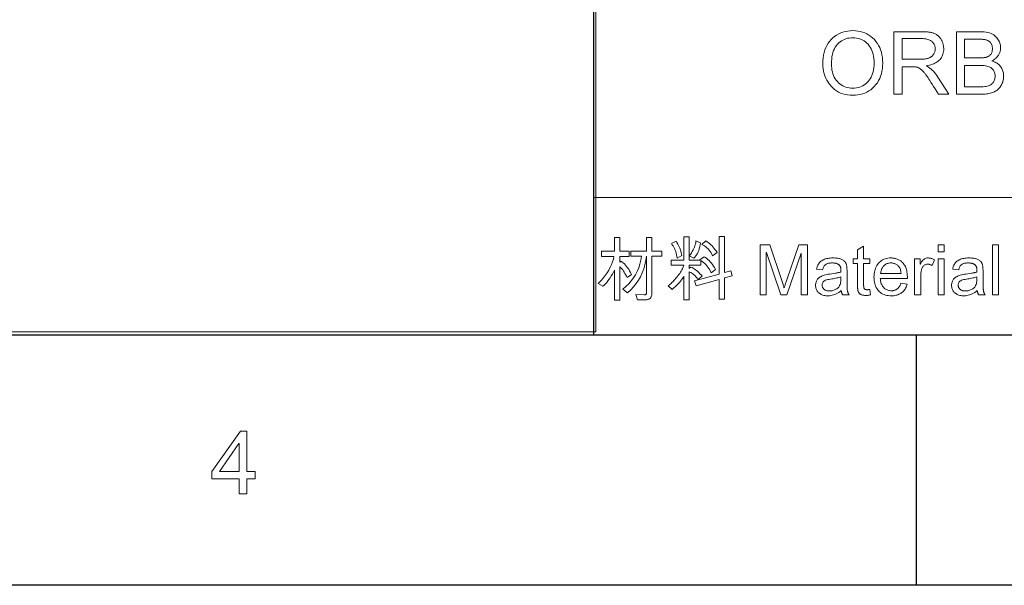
# Model space of a CAD drawing. Header units: millimetres. Extents: x 2984 to 3412, y -1556 to -1253.
# Tile 2 of 53: x 3151 to 3208, y -1556 to -1523. Entities that reach past the tile are written whole.
import ezdxf

# ---------------------------------------------------------------- set-up
doc = ezdxf.new("R2010")
doc.units = ezdxf.units.MM

msp = doc.modelspace()

# ---------------------------------------------------------------- linework, layer by layer
at = {"color": 7, "lineweight": 25}
for p, q in [((3184.235, -1541.408), (3184.235, -1493.888)), ((2998.518, -1541.408), (3397.355, -1541.408)), ((3411.755, -1555.808), (2984.118, -1555.808))]:
    msp.add_line(p, q, dxfattribs=at)
at = {"color": 7, "lineweight": 13}
for p, q in [((3184.349, -1497.371), (3184.349, -1541.235)), ((3184.235, -1509.728), (3184.235, -1541.408)), ((3184.235, -1533.488), (3397.355, -1533.488)), ((3125.455, -1541.235), (3184.349, -1541.235)), ((3184.235, -1541.408), (3397.355, -1541.408)), ((3184.235, -1541.408), (3397.355, -1541.408))]:
    msp.add_line(p, q, dxfattribs=at)
at = {"color": 3, "lineweight": 13, "ltscale": 0.0125}
for p, q in [((3184.235, -1526.504), (3184.235, -1525.784)), ((3184.235, -1534.453), (3184.235, -1533.733))]:
    msp.add_line(p, q, dxfattribs=at)
at = {"color": 7, "lineweight": 25, "ltscale": 0.25}
msp.add_line((3202.769, -1541.42), (3202.769, -1555.82), dxfattribs=at)
at = {"color": 7, "lineweight": 13}
for points in [[(3199.135, -1523.889), (3199.283, -1523.894), (3199.427, -1523.91), (3199.564, -1523.935), (3199.696, -1523.971), (3199.823, -1524.017), (3199.944, -1524.074), (3200.059, -1524.141), (3200.169, -1524.218), (3200.274, -1524.305), (3200.373, -1524.402), (3200.464, -1524.508), (3200.546, -1524.621), (3200.618, -1524.74), (3200.681, -1524.865), (3200.734, -1524.997), (3200.777, -1525.136), (3200.811, -1525.281), (3200.835, -1525.433), (3200.849, -1525.591), (3200.854, -1525.755), (3200.849, -1525.92), (3200.835, -1526.077), (3200.81, -1526.228), (3200.777, -1526.373), (3200.733, -1526.511), (3200.68, -1526.642), (3200.617, -1526.767), (3200.544, -1526.885), (3200.462, -1526.997), (3200.37, -1527.102), (3200.271, -1527.199), (3200.166, -1527.286), (3200.056, -1527.362), (3199.94, -1527.428), (3199.819, -1527.484), (3199.693, -1527.53), (3199.562, -1527.566), (3199.425, -1527.591), (3199.283, -1527.607), (3199.135, -1527.612), (3198.982, -1527.607), (3198.836, -1527.591), (3198.695, -1527.564), (3198.561, -1527.527), (3198.433, -1527.48), (3198.31, -1527.422), (3198.194, -1527.353), (3198.084, -1527.274), (3197.98, -1527.184), (3197.883, -1527.084), (3197.793, -1526.976), (3197.712, -1526.863), (3197.641, -1526.746), (3197.579, -1526.624), (3197.527, -1526.498), (3197.484, -1526.366), (3197.451, -1526.23), (3197.428, -1526.09), (3197.413, -1525.945), (3197.409, -1525.795), (3197.413, -1525.621), (3197.428, -1525.455), (3197.452, -1525.297), (3197.485, -1525.146), (3197.529, -1525.002), (3197.581, -1524.867), (3197.644, -1524.738), (3197.716, -1524.618), (3197.798, -1524.504), (3197.889, -1524.399), (3197.988, -1524.302), (3198.092, -1524.215), (3198.203, -1524.139), (3198.319, -1524.073), (3198.44, -1524.016), (3198.568, -1523.971), (3198.701, -1523.935), (3198.84, -1523.909), (3198.985, -1523.894)], [(3204.66, -1527.55), (3204.061, -1527.55), (3203.958, -1527.387), (3203.862, -1527.237), (3203.775, -1527.1), (3203.696, -1526.976), (3203.625, -1526.865), (3203.562, -1526.767), (3203.508, -1526.682), (3203.461, -1526.611), (3203.423, -1526.552), (3203.393, -1526.507), (3203.367, -1526.469), (3203.34, -1526.431), (3203.314, -1526.395), (3203.287, -1526.36), (3203.26, -1526.327), (3203.232, -1526.294), (3203.204, -1526.262), (3203.176, -1526.232), (3203.148, -1526.202), (3203.119, -1526.174), (3203.091, -1526.147), (3203.063, -1526.123), (3203.035, -1526.1), (3203.007, -1526.079), (3202.98, -1526.061), (3202.953, -1526.044), (3202.927, -1526.03), (3202.9, -1526.017), (3202.875, -1526.007), (3202.849, -1525.998), (3202.823, -1525.991), (3202.795, -1525.985), (3202.766, -1525.98), (3202.735, -1525.975), (3202.702, -1525.971), (3202.668, -1525.968), (3202.632, -1525.965), (3202.594, -1525.963), (3202.555, -1525.962), (3202.514, -1525.962), (3201.964, -1525.962), (3201.964, -1527.55), (3201.487, -1527.55), (3201.487, -1523.95), (3203.081, -1523.95), (3203.145, -1523.951), (3203.208, -1523.952), (3203.268, -1523.954), (3203.326, -1523.957), (3203.381, -1523.961), (3203.435, -1523.965), (3203.487, -1523.971), (3203.536, -1523.977), (3203.584, -1523.984), (3203.629, -1523.992), (3203.673, -1524.001), (3203.715, -1524.013), (3203.757, -1524.026), (3203.797, -1524.04), (3203.836, -1524.057), (3203.875, -1524.075), (3203.912, -1524.096), (3203.948, -1524.118), (3203.983, -1524.142), (3204.017, -1524.168), (3204.049, -1524.195), (3204.081, -1524.224), (3204.11, -1524.254), (3204.138, -1524.286), (3204.164, -1524.319), (3204.189, -1524.354), (3204.213, -1524.389), (3204.234, -1524.427), (3204.255, -1524.465), (3204.273, -1524.505), (3204.29, -1524.546), (3204.306, -1524.588), (3204.319, -1524.63), (3204.331, -1524.672), (3204.341, -1524.715), (3204.349, -1524.758), (3204.355, -1524.802), (3204.359, -1524.846), (3204.362, -1524.89), (3204.363, -1524.935), (3204.361, -1525.015), (3204.353, -1525.092), (3204.34, -1525.165), (3204.322, -1525.236), (3204.299, -1525.303), (3204.27, -1525.367), (3204.237, -1525.428), (3204.198, -1525.485), (3204.154, -1525.54), (3204.105, -1525.591), (3204.051, -1525.639), (3203.993, -1525.683), (3203.929, -1525.723), (3203.861, -1525.76), (3203.788, -1525.793), (3203.711, -1525.823), (3203.629, -1525.849), (3203.542, -1525.871), (3203.45, -1525.89), (3203.354, -1525.905), (3203.354, -1525.915), (3203.426, -1525.95), (3203.496, -1525.992), (3203.566, -1526.041), (3203.636, -1526.097), (3203.704, -1526.159), (3203.771, -1526.228), (3203.838, -1526.303), (3203.903, -1526.386), (3203.968, -1526.475), (3204.032, -1526.571)], [(3207.136, -1525.635), (3207.202, -1525.657), (3207.264, -1525.681), (3207.323, -1525.709), (3207.379, -1525.738), (3207.432, -1525.77), (3207.481, -1525.805), (3207.526, -1525.843), (3207.568, -1525.883), (3207.607, -1525.925), (3207.643, -1525.97), (3207.675, -1526.017), (3207.703, -1526.066), (3207.728, -1526.116), (3207.75, -1526.167), (3207.769, -1526.22), (3207.784, -1526.274), (3207.796, -1526.329), (3207.804, -1526.386), (3207.809, -1526.445), (3207.811, -1526.504), (3207.809, -1526.564), (3207.805, -1526.623), (3207.797, -1526.681), (3207.786, -1526.738), (3207.773, -1526.794), (3207.756, -1526.849), (3207.736, -1526.903), (3207.713, -1526.956), (3207.687, -1527.008), (3207.659, -1527.059), (3207.627, -1527.109), (3207.593, -1527.155), (3207.556, -1527.199), (3207.516, -1527.24), (3207.474, -1527.279), (3207.43, -1527.315), (3207.383, -1527.348), (3207.333, -1527.378), (3207.281, -1527.406), (3207.226, -1527.431), (3207.168, -1527.454), (3207.106, -1527.474), (3207.041, -1527.492), (3206.971, -1527.508), (3206.897, -1527.521), (3206.819, -1527.531), (3206.737, -1527.54), (3206.651, -1527.546), (3206.561, -1527.549), (3206.468, -1527.55), (3205.09, -1527.55), (3205.09, -1523.95), (3206.441, -1523.95), (3206.568, -1523.953), (3206.687, -1523.962), (3206.799, -1523.976), (3206.903, -1523.996), (3207, -1524.022), (3207.088, -1524.053), (3207.169, -1524.09), (3207.242, -1524.133), (3207.307, -1524.181), (3207.365, -1524.235), (3207.416, -1524.293), (3207.462, -1524.352), (3207.502, -1524.412), (3207.537, -1524.473), (3207.567, -1524.536), (3207.591, -1524.6), (3207.61, -1524.665), (3207.623, -1524.732), (3207.631, -1524.8), (3207.634, -1524.869), (3207.633, -1524.916), (3207.629, -1524.962), (3207.623, -1525.007), (3207.614, -1525.052), (3207.603, -1525.096), (3207.589, -1525.139), (3207.573, -1525.181), (3207.555, -1525.223), (3207.534, -1525.264), (3207.51, -1525.305), (3207.484, -1525.344), (3207.455, -1525.382), (3207.424, -1525.419), (3207.391, -1525.454), (3207.354, -1525.487), (3207.316, -1525.52), (3207.274, -1525.551), (3207.231, -1525.58), (3207.184, -1525.608)], [(3199.13, -1527.204), (3199.238, -1527.2), (3199.341, -1527.189), (3199.44, -1527.17), (3199.535, -1527.143), (3199.626, -1527.108), (3199.713, -1527.066), (3199.795, -1527.017), (3199.873, -1526.959), (3199.948, -1526.894), (3200.018, -1526.821), (3200.082, -1526.742), (3200.14, -1526.656), (3200.191, -1526.564), (3200.236, -1526.467), (3200.273, -1526.363), (3200.304, -1526.254), (3200.328, -1526.138), (3200.346, -1526.016), (3200.356, -1525.889), (3200.36, -1525.755), (3200.357, -1525.618), (3200.346, -1525.487), (3200.329, -1525.363), (3200.305, -1525.245), (3200.273, -1525.134), (3200.235, -1525.029), (3200.19, -1524.931), (3200.138, -1524.839), (3200.079, -1524.754), (3200.013, -1524.675), (3199.942, -1524.603), (3199.867, -1524.539), (3199.788, -1524.482), (3199.706, -1524.433), (3199.621, -1524.391), (3199.532, -1524.357), (3199.439, -1524.331), (3199.343, -1524.312), (3199.243, -1524.3), (3199.14, -1524.297), (3199.034, -1524.3), (3198.931, -1524.312), (3198.833, -1524.33), (3198.738, -1524.356), (3198.648, -1524.389), (3198.561, -1524.43), (3198.477, -1524.478), (3198.398, -1524.534), (3198.323, -1524.597), (3198.251, -1524.668), (3198.185, -1524.746), (3198.125, -1524.832), (3198.073, -1524.926), (3198.028, -1525.027), (3197.989, -1525.137), (3197.958, -1525.255), (3197.934, -1525.38), (3197.916, -1525.514), (3197.906, -1525.655), (3197.902, -1525.804), (3197.906, -1525.927), (3197.916, -1526.045), (3197.933, -1526.159), (3197.957, -1526.267), (3197.988, -1526.371), (3198.025, -1526.47), (3198.069, -1526.564), (3198.121, -1526.653), (3198.179, -1526.738), (3198.244, -1526.817), (3198.314, -1526.891), (3198.388, -1526.957), (3198.467, -1527.015), (3198.549, -1527.065), (3198.636, -1527.108), (3198.727, -1527.142), (3198.821, -1527.169), (3198.92, -1527.189), (3199.023, -1527.2)], [(3201.964, -1525.534), (3202.985, -1525.534), (3203.046, -1525.534), (3203.104, -1525.532), (3203.16, -1525.53), (3203.212, -1525.526), (3203.263, -1525.521), (3203.31, -1525.515), (3203.355, -1525.509), (3203.398, -1525.501), (3203.438, -1525.492), (3203.475, -1525.482), (3203.511, -1525.47), (3203.545, -1525.456), (3203.577, -1525.441), (3203.608, -1525.423), (3203.638, -1525.404), (3203.666, -1525.382), (3203.693, -1525.359), (3203.718, -1525.333), (3203.742, -1525.306), (3203.764, -1525.277), (3203.784, -1525.246), (3203.803, -1525.214), (3203.819, -1525.182), (3203.833, -1525.149), (3203.845, -1525.115), (3203.855, -1525.081), (3203.862, -1525.045), (3203.868, -1525.009), (3203.871, -1524.973), (3203.872, -1524.935), (3203.87, -1524.887), (3203.865, -1524.84), (3203.856, -1524.794), (3203.843, -1524.751), (3203.827, -1524.708), (3203.807, -1524.667), (3203.784, -1524.627), (3203.757, -1524.589), (3203.727, -1524.553), (3203.693, -1524.518), (3203.655, -1524.485), (3203.612, -1524.456), (3203.564, -1524.43), (3203.512, -1524.408), (3203.455, -1524.389), (3203.394, -1524.373), (3203.327, -1524.361), (3203.257, -1524.353), (3203.181, -1524.348), (3203.101, -1524.346), (3201.964, -1524.346)], [(3205.566, -1525.458), (3206.347, -1525.458), (3206.395, -1525.458), (3206.44, -1525.457), (3206.485, -1525.456), (3206.527, -1525.454), (3206.569, -1525.451), (3206.608, -1525.449), (3206.646, -1525.445), (3206.683, -1525.441), (3206.718, -1525.436), (3206.751, -1525.431), (3206.783, -1525.425), (3206.815, -1525.417), (3206.846, -1525.407), (3206.876, -1525.395), (3206.905, -1525.382), (3206.933, -1525.367), (3206.961, -1525.35), (3206.988, -1525.331), (3207.014, -1525.311), (3207.04, -1525.289), (3207.064, -1525.264), (3207.085, -1525.238), (3207.104, -1525.208), (3207.12, -1525.176), (3207.134, -1525.141), (3207.145, -1525.104), (3207.154, -1525.065), (3207.16, -1525.022), (3207.164, -1524.978), (3207.165, -1524.93), (3207.164, -1524.881), (3207.16, -1524.833), (3207.154, -1524.789), (3207.145, -1524.747), (3207.133, -1524.708), (3207.119, -1524.672), (3207.103, -1524.638), (3207.084, -1524.607), (3207.063, -1524.579), (3207.039, -1524.553), (3207.013, -1524.53), (3206.986, -1524.508), (3206.958, -1524.489), (3206.929, -1524.471), (3206.9, -1524.455), (3206.869, -1524.442), (3206.837, -1524.429), (3206.805, -1524.419), (3206.771, -1524.411), (3206.736, -1524.405), (3206.7, -1524.4), (3206.662, -1524.395), (3206.622, -1524.391), (3206.58, -1524.387), (3206.536, -1524.385), (3206.49, -1524.382), (3206.442, -1524.38), (3206.392, -1524.379), (3206.34, -1524.378), (3206.286, -1524.378), (3205.566, -1524.378)], [(3205.566, -1527.123), (3206.463, -1527.123), (3206.556, -1527.122), (3206.643, -1527.117), (3206.725, -1527.108), (3206.801, -1527.097), (3206.87, -1527.082), (3206.934, -1527.064), (3206.992, -1527.043), (3207.044, -1527.018), (3207.09, -1526.99), (3207.131, -1526.959), (3207.166, -1526.924), (3207.198, -1526.888), (3207.226, -1526.849), (3207.25, -1526.807), (3207.271, -1526.763), (3207.287, -1526.716), (3207.3, -1526.667), (3207.31, -1526.615), (3207.315, -1526.561), (3207.317, -1526.504), (3207.315, -1526.447), (3207.309, -1526.393), (3207.299, -1526.341), (3207.285, -1526.291), (3207.268, -1526.244), (3207.246, -1526.2), (3207.22, -1526.158), (3207.19, -1526.119), (3207.156, -1526.083), (3207.118, -1526.049), (3207.075, -1526.018), (3207.026, -1525.99), (3206.97, -1525.966), (3206.908, -1525.944), (3206.84, -1525.926), (3206.765, -1525.912), (3206.683, -1525.9), (3206.596, -1525.892), (3206.502, -1525.887), (3206.401, -1525.886), (3205.566, -1525.886)], [(3186.403, -1537.925), (3186.141, -1538.098), (3186.102, -1538.014), (3186.062, -1537.935), (3186.021, -1537.86), (3185.979, -1537.791), (3185.937, -1537.726), (3185.895, -1537.667), (3185.852, -1537.613), (3185.808, -1537.563), (3185.764, -1537.519), (3185.719, -1537.479), (3185.719, -1539.407), (3185.412, -1539.407), (3185.412, -1537.68), (3185.356, -1537.795), (3185.298, -1537.905), (3185.237, -1538.009), (3185.174, -1538.109), (3185.109, -1538.204), (3185.041, -1538.293), (3184.972, -1538.378), (3184.899, -1538.457), (3184.825, -1538.532), (3184.748, -1538.601), (3184.483, -1538.44), (3184.629, -1538.287), (3184.763, -1538.133), (3184.884, -1537.978), (3184.993, -1537.823), (3185.09, -1537.668), (3185.174, -1537.512), (3185.246, -1537.356), (3185.306, -1537.199), (3185.354, -1537.042), (3185.389, -1536.884), (3184.68, -1536.884), (3184.68, -1536.589), (3185.412, -1536.589), (3185.412, -1535.806), (3185.719, -1535.806), (3185.719, -1536.589), (3186.265, -1536.589), (3186.265, -1536.884), (3185.719, -1536.884), (3185.719, -1537.226), (3185.792, -1537.161), (3185.859, -1537.208), (3185.925, -1537.262), (3185.99, -1537.322), (3186.053, -1537.389), (3186.115, -1537.462), (3186.176, -1537.542), (3186.235, -1537.628), (3186.292, -1537.721), (3186.348, -1537.82)], [(3188.149, -1536.87), (3187.569, -1536.87), (3187.569, -1539), (3187.568, -1539.04), (3187.565, -1539.078), (3187.56, -1539.114), (3187.553, -1539.147), (3187.544, -1539.178), (3187.533, -1539.207), (3187.519, -1539.233), (3187.504, -1539.258), (3187.487, -1539.28), (3187.467, -1539.3), (3187.445, -1539.317), (3187.42, -1539.333), (3187.392, -1539.347), (3187.36, -1539.359), (3187.325, -1539.37), (3187.287, -1539.378), (3187.245, -1539.384), (3187.201, -1539.389), (3187.153, -1539.392), (3187.102, -1539.393), (3186.748, -1539.389), (3186.656, -1539.073), (3187.122, -1539.096), (3187.148, -1539.096), (3187.171, -1539.093), (3187.192, -1539.088), (3187.21, -1539.08), (3187.225, -1539.069), (3187.237, -1539.055), (3187.247, -1539.039), (3187.254, -1539.02), (3187.258, -1538.999), (3187.259, -1538.974), (3187.259, -1536.863), (3187.223, -1537.122), (3187.171, -1537.37), (3187.103, -1537.608), (3187.019, -1537.835), (3186.919, -1538.052), (3186.802, -1538.257), (3186.67, -1538.453), (3186.522, -1538.637), (3186.357, -1538.811), (3186.177, -1538.974), (3185.9, -1538.762), (3186.077, -1538.617), (3186.239, -1538.463), (3186.385, -1538.298), (3186.515, -1538.124), (3186.63, -1537.94), (3186.729, -1537.745), (3186.812, -1537.542), (3186.879, -1537.328), (3186.931, -1537.104), (3186.966, -1536.87), (3186.353, -1536.87), (3186.353, -1536.589), (3187.263, -1536.589), (3187.263, -1535.788), (3187.569, -1535.788), (3187.569, -1536.589), (3188.149, -1536.589)], [(3191.225, -1537.631), (3190.984, -1537.829), (3190.943, -1537.74), (3190.898, -1537.655), (3190.848, -1537.574), (3190.795, -1537.497), (3190.737, -1537.424), (3190.675, -1537.355), (3190.609, -1537.289), (3190.538, -1537.227), (3190.464, -1537.17), (3190.385, -1537.116), (3190.385, -1537.391), (3189.709, -1537.391), (3189.709, -1537.576), (3189.815, -1537.503), (3189.881, -1537.532), (3189.946, -1537.566), (3190.012, -1537.606), (3190.077, -1537.65), (3190.142, -1537.7), (3190.206, -1537.756), (3190.27, -1537.816), (3190.334, -1537.882), (3190.398, -1537.953), (3190.461, -1538.029), (3190.22, -1538.21), (3190.17, -1538.143), (3190.121, -1538.081), (3190.071, -1538.024), (3190.02, -1537.972), (3189.969, -1537.925), (3189.918, -1537.883), (3189.866, -1537.846), (3189.814, -1537.814), (3189.762, -1537.786), (3189.709, -1537.764), (3189.709, -1539.377), (3189.404, -1539.377), (3189.404, -1538.018), (3189.368, -1538.09), (3189.324, -1538.163), (3189.274, -1538.237), (3189.218, -1538.312), (3189.155, -1538.388), (3189.085, -1538.464), (3189.009, -1538.542), (3188.926, -1538.621), (3188.836, -1538.701), (3188.74, -1538.782), (3188.499, -1538.574), (3188.556, -1538.532), (3188.614, -1538.487), (3188.671, -1538.438), (3188.728, -1538.386), (3188.786, -1538.331), (3188.842, -1538.272), (3188.899, -1538.21), (3188.956, -1538.144), (3189.012, -1538.075), (3189.068, -1538.003), (3189.122, -1537.93), (3189.172, -1537.86), (3189.216, -1537.792), (3189.256, -1537.727), (3189.292, -1537.665), (3189.323, -1537.605), (3189.349, -1537.548), (3189.371, -1537.493), (3189.388, -1537.441), (3189.4, -1537.391), (3188.687, -1537.391), (3188.687, -1537.096), (3189.404, -1537.096), (3189.404, -1535.757), (3189.709, -1535.757), (3189.709, -1537.096), (3190.353, -1537.096), (3190.33, -1537.085), (3190.583, -1536.908), (3190.657, -1536.954), (3190.728, -1537.005), (3190.798, -1537.063), (3190.865, -1537.126), (3190.93, -1537.196), (3190.994, -1537.271), (3191.055, -1537.352), (3191.114, -1537.439), (3191.171, -1537.532)], [(3192.192, -1538.002), (3191.754, -1538.126), (3191.754, -1539.354), (3191.447, -1539.354), (3191.447, -1538.214), (3190.112, -1538.585), (3190.023, -1538.295), (3191.447, -1537.906), (3191.447, -1535.741), (3191.754, -1535.741), (3191.754, -1537.821), (3192.111, -1537.715)], [(3189.298, -1536.839), (3189.017, -1536.984), (3189.006, -1536.884), (3188.989, -1536.787), (3188.968, -1536.695), (3188.943, -1536.605), (3188.912, -1536.52), (3188.877, -1536.438), (3188.838, -1536.36), (3188.794, -1536.285), (3188.745, -1536.215), (3188.691, -1536.147), (3188.96, -1536.01), (3189.014, -1536.091), (3189.063, -1536.173), (3189.107, -1536.255), (3189.147, -1536.337), (3189.183, -1536.42), (3189.215, -1536.503), (3189.242, -1536.586), (3189.265, -1536.67), (3189.284, -1536.754)], [(3190.373, -1536.11), (3190.353, -1536.227), (3190.329, -1536.338), (3190.3, -1536.442), (3190.268, -1536.539), (3190.231, -1536.629), (3190.191, -1536.713), (3190.146, -1536.79), (3190.098, -1536.86), (3190.045, -1536.924), (3189.988, -1536.98), (3189.725, -1536.851), (3189.788, -1536.767), (3189.845, -1536.683), (3189.897, -1536.599), (3189.944, -1536.514), (3189.984, -1536.429), (3190.02, -1536.344), (3190.049, -1536.258), (3190.073, -1536.172), (3190.091, -1536.085), (3190.104, -1535.998)], [(3191.318, -1536.662), (3191.064, -1536.847), (3191.021, -1536.759), (3190.973, -1536.677), (3190.922, -1536.599), (3190.866, -1536.526), (3190.806, -1536.458), (3190.741, -1536.395), (3190.673, -1536.336), (3190.6, -1536.283), (3190.523, -1536.234), (3190.442, -1536.191), (3190.679, -1535.998), (3190.75, -1536.038), (3190.819, -1536.084), (3190.886, -1536.136), (3190.952, -1536.194), (3191.017, -1536.257), (3191.08, -1536.327), (3191.142, -1536.402), (3191.202, -1536.483), (3191.261, -1536.57)], [(3196.532, -1539.104), (3196.17, -1539.104), (3196.17, -1536.694), (3196.162, -1536.694), (3195.333, -1539.104), (3194.991, -1539.104), (3194.166, -1536.654), (3194.155, -1536.654), (3194.155, -1539.104), (3193.793, -1539.104), (3193.793, -1536.224), (3194.363, -1536.224), (3195.045, -1538.263), (3195.066, -1538.329), (3195.086, -1538.389), (3195.104, -1538.444), (3195.12, -1538.495), (3195.134, -1538.54), (3195.147, -1538.58), (3195.157, -1538.615), (3195.165, -1538.645), (3195.172, -1538.67), (3195.176, -1538.69), (3195.184, -1538.69), (3195.195, -1538.655), (3195.207, -1538.618), (3195.22, -1538.578), (3195.234, -1538.536), (3195.249, -1538.491), (3195.265, -1538.443), (3195.281, -1538.393), (3195.299, -1538.341), (3195.318, -1538.286), (3195.337, -1538.228), (3196.025, -1536.224), (3196.532, -1536.224)], [(3200.158, -1539.1), (3200.127, -1539.106), (3200.097, -1539.111), (3200.068, -1539.116), (3200.04, -1539.12), (3200.013, -1539.124), (3199.987, -1539.127), (3199.962, -1539.129), (3199.938, -1539.13), (3199.915, -1539.131), (3199.893, -1539.132), (3199.848, -1539.131), (3199.805, -1539.128), (3199.765, -1539.124), (3199.728, -1539.119), (3199.693, -1539.111), (3199.66, -1539.102), (3199.63, -1539.092), (3199.603, -1539.079), (3199.578, -1539.066), (3199.555, -1539.05), (3199.535, -1539.033), (3199.516, -1539.016), (3199.499, -1538.997), (3199.483, -1538.978), (3199.47, -1538.957), (3199.457, -1538.936), (3199.447, -1538.914), (3199.438, -1538.891), (3199.431, -1538.867), (3199.425, -1538.843), (3199.421, -1538.817), (3199.417, -1538.789), (3199.413, -1538.759), (3199.41, -1538.726), (3199.408, -1538.693), (3199.406, -1538.657), (3199.404, -1538.619), (3199.403, -1538.579), (3199.402, -1538.537), (3199.402, -1538.493), (3199.402, -1537.293), (3199.145, -1537.293), (3199.145, -1537.02), (3199.402, -1537.02), (3199.402, -1536.501), (3199.755, -1536.287), (3199.755, -1537.02), (3200.109, -1537.02), (3200.109, -1537.293), (3199.755, -1537.293), (3199.755, -1538.513), (3199.756, -1538.543), (3199.757, -1538.572), (3199.758, -1538.599), (3199.761, -1538.624), (3199.764, -1538.647), (3199.767, -1538.668), (3199.771, -1538.688), (3199.776, -1538.706), (3199.782, -1538.722), (3199.788, -1538.736), (3199.795, -1538.748), (3199.805, -1538.759), (3199.816, -1538.769), (3199.83, -1538.778), (3199.845, -1538.785), (3199.862, -1538.791), (3199.882, -1538.796), (3199.903, -1538.799), (3199.927, -1538.801), (3199.952, -1538.802), (3199.967, -1538.801), (3199.983, -1538.801), (3199.998, -1538.8), (3200.014, -1538.799), (3200.03, -1538.798), (3200.045, -1538.796), (3200.061, -1538.794), (3200.077, -1538.791), (3200.093, -1538.789), (3200.109, -1538.786)], [(3204.394, -1536.625), (3204.04, -1536.625), (3204.04, -1536.224), (3204.394, -1536.224)], [(3207.525, -1539.104), (3207.172, -1539.104), (3207.172, -1536.224), (3207.525, -1536.224)], [(3198.915, -1539.104), (3198.543, -1539.104), (3198.533, -1539.084), (3198.524, -1539.062), (3198.515, -1539.04), (3198.507, -1539.016), (3198.5, -1538.991), (3198.493, -1538.964), (3198.486, -1538.937), (3198.48, -1538.908), (3198.475, -1538.878), (3198.471, -1538.847), (3198.399, -1538.905), (3198.326, -1538.957), (3198.252, -1539.003), (3198.177, -1539.043), (3198.101, -1539.077), (3198.023, -1539.104), (3197.945, -1539.126), (3197.865, -1539.141), (3197.784, -1539.15), (3197.703, -1539.153), (3197.638, -1539.152), (3197.576, -1539.147), (3197.517, -1539.138), (3197.461, -1539.127), (3197.407, -1539.112), (3197.357, -1539.094), (3197.309, -1539.072), (3197.264, -1539.048), (3197.221, -1539.02), (3197.182, -1538.988), (3197.146, -1538.954), (3197.113, -1538.918), (3197.085, -1538.88), (3197.06, -1538.839), (3197.039, -1538.797), (3197.022, -1538.752), (3197.009, -1538.705), (3196.999, -1538.656), (3196.993, -1538.605), (3196.991, -1538.552), (3196.993, -1538.501), (3196.999, -1538.452), (3197.008, -1538.405), (3197.021, -1538.359), (3197.037, -1538.316), (3197.058, -1538.274), (3197.081, -1538.234), (3197.109, -1538.196), (3197.14, -1538.159), (3197.175, -1538.125), (3197.214, -1538.092), (3197.259, -1538.062), (3197.31, -1538.034), (3197.365, -1538.008), (3197.426, -1537.985), (3197.493, -1537.964), (3197.565, -1537.945), (3197.642, -1537.928), (3197.724, -1537.914), (3197.813, -1537.902), (3198.143, -1537.853), (3198.179, -1537.847), (3198.214, -1537.84), (3198.248, -1537.834), (3198.28, -1537.827), (3198.311, -1537.82), (3198.341, -1537.812), (3198.369, -1537.805), (3198.397, -1537.797), (3198.422, -1537.788), (3198.447, -1537.78), (3198.447, -1537.749), (3198.447, -1537.72), (3198.446, -1537.693), (3198.446, -1537.668), (3198.445, -1537.644), (3198.444, -1537.623), (3198.442, -1537.603), (3198.441, -1537.585), (3198.439, -1537.569), (3198.437, -1537.555), (3198.435, -1537.542), (3198.432, -1537.529), (3198.428, -1537.515), (3198.423, -1537.502), (3198.418, -1537.488), (3198.412, -1537.474), (3198.405, -1537.461), (3198.397, -1537.447), (3198.389, -1537.433), (3198.379, -1537.419), (3198.369, -1537.405), (3198.358, -1537.391), (3198.345, -1537.379), (3198.332, -1537.366), (3198.317, -1537.355), (3198.301, -1537.344), (3198.284, -1537.333), (3198.265, -1537.323), (3198.246, -1537.313), (3198.225, -1537.305), (3198.203, -1537.296), (3198.18, -1537.289), (3198.155, -1537.283), (3198.129, -1537.277), (3198.101, -1537.272), (3198.072, -1537.268), (3198.041, -1537.265), (3198.009, -1537.263), (3197.975, -1537.262), (3197.94, -1537.261), (3197.896, -1537.262), (3197.853, -1537.265), (3197.812, -1537.269), (3197.773, -1537.275), (3197.736, -1537.282), (3197.701, -1537.292), (3197.668, -1537.303), (3197.637, -1537.315), (3197.607, -1537.33), (3197.58, -1537.346), (3197.554, -1537.364), (3197.53, -1537.385), (3197.508, -1537.41), (3197.487, -1537.437), (3197.468, -1537.467), (3197.451, -1537.5), (3197.435, -1537.535), (3197.421, -1537.574), (3197.409, -1537.616), (3197.398, -1537.66), (3197.052, -1537.615), (3197.065, -1537.553), (3197.082, -1537.493), (3197.103, -1537.437), (3197.126, -1537.384), (3197.154, -1537.335), (3197.185, -1537.288), (3197.22, -1537.245), (3197.258, -1537.204), (3197.3, -1537.167), (3197.345, -1537.134), (3197.394, -1537.103), (3197.446, -1537.076), (3197.502, -1537.051), (3197.562, -1537.031), (3197.625, -1537.013), (3197.692, -1536.998), (3197.762, -1536.987), (3197.835, -1536.979), (3197.913, -1536.974), (3197.993, -1536.973), (3198.066, -1536.974), (3198.135, -1536.977), (3198.2, -1536.983), (3198.262, -1536.99), (3198.319, -1537), (3198.372, -1537.013), (3198.421, -1537.027), (3198.466, -1537.044), (3198.507, -1537.062), (3198.544, -1537.084), (3198.578, -1537.106), (3198.609, -1537.13), (3198.638, -1537.154), (3198.663, -1537.18), (3198.686, -1537.206), (3198.707, -1537.233), (3198.724, -1537.262), (3198.739, -1537.291), (3198.751, -1537.321), (3198.76, -1537.352), (3198.768, -1537.384), (3198.775, -1537.418), (3198.781, -1537.454), (3198.786, -1537.492), (3198.791, -1537.531), (3198.794, -1537.573), (3198.797, -1537.616), (3198.799, -1537.661), (3198.8, -1537.708), (3198.801, -1537.756), (3198.801, -1538.232), (3198.801, -1538.316), (3198.801, -1538.394), (3198.802, -1538.467), (3198.803, -1538.533), (3198.805, -1538.595), (3198.807, -1538.65), (3198.809, -1538.7), (3198.811, -1538.744), (3198.814, -1538.782), (3198.817, -1538.814), (3198.821, -1538.844), (3198.827, -1538.873), (3198.833, -1538.903), (3198.841, -1538.932), (3198.85, -1538.961), (3198.86, -1538.99), (3198.872, -1539.019), (3198.885, -1539.047), (3198.899, -1539.076)], [(3202.274, -1538.151), (3200.712, -1538.151), (3200.718, -1538.219), (3200.727, -1538.283), (3200.739, -1538.344), (3200.754, -1538.402), (3200.772, -1538.456), (3200.794, -1538.507), (3200.818, -1538.555), (3200.845, -1538.6), (3200.876, -1538.642), (3200.91, -1538.68), (3200.946, -1538.714), (3200.983, -1538.746), (3201.023, -1538.773), (3201.064, -1538.797), (3201.107, -1538.817), (3201.152, -1538.833), (3201.199, -1538.846), (3201.247, -1538.855), (3201.297, -1538.861), (3201.349, -1538.862), (3201.389, -1538.861), (3201.427, -1538.858), (3201.464, -1538.853), (3201.5, -1538.845), (3201.535, -1538.836), (3201.568, -1538.824), (3201.6, -1538.81), (3201.631, -1538.794), (3201.66, -1538.776), (3201.689, -1538.755), (3201.715, -1538.733), (3201.741, -1538.708), (3201.765, -1538.681), (3201.788, -1538.652), (3201.81, -1538.621), (3201.83, -1538.588), (3201.849, -1538.552), (3201.867, -1538.514), (3201.884, -1538.474), (3201.899, -1538.432), (3202.262, -1538.477), (3202.243, -1538.541), (3202.221, -1538.602), (3202.196, -1538.659), (3202.168, -1538.714), (3202.137, -1538.766), (3202.103, -1538.814), (3202.066, -1538.86), (3202.026, -1538.902), (3201.984, -1538.942), (3201.938, -1538.978), (3201.89, -1539.012), (3201.839, -1539.041), (3201.786, -1539.068), (3201.731, -1539.09), (3201.673, -1539.109), (3201.613, -1539.125), (3201.55, -1539.137), (3201.485, -1539.146), (3201.418, -1539.151), (3201.349, -1539.153), (3201.257, -1539.15), (3201.169, -1539.142), (3201.085, -1539.127), (3201.006, -1539.107), (3200.931, -1539.081), (3200.859, -1539.05), (3200.792, -1539.012), (3200.729, -1538.969), (3200.67, -1538.92), (3200.615, -1538.865), (3200.565, -1538.806), (3200.52, -1538.742), (3200.48, -1538.674), (3200.446, -1538.601), (3200.417, -1538.525), (3200.393, -1538.444), (3200.374, -1538.359), (3200.361, -1538.27), (3200.353, -1538.176), (3200.351, -1538.079), (3200.353, -1537.982), (3200.361, -1537.889), (3200.374, -1537.8), (3200.392, -1537.714), (3200.415, -1537.632), (3200.443, -1537.554), (3200.476, -1537.48), (3200.515, -1537.409), (3200.558, -1537.342), (3200.607, -1537.279), (3200.66, -1537.221), (3200.718, -1537.169), (3200.78, -1537.123), (3200.846, -1537.083), (3200.916, -1537.049), (3200.99, -1537.022), (3201.069, -1537), (3201.151, -1536.985), (3201.238, -1536.976), (3201.329, -1536.973), (3201.374, -1536.974), (3201.42, -1536.977), (3201.464, -1536.982), (3201.509, -1536.989), (3201.553, -1536.998), (3201.597, -1537.009), (3201.64, -1537.022), (3201.683, -1537.037), (3201.726, -1537.054), (3201.768, -1537.073), (3201.81, -1537.094), (3201.85, -1537.118), (3201.889, -1537.146), (3201.927, -1537.175), (3201.963, -1537.208), (3201.999, -1537.244), (3202.033, -1537.282), (3202.065, -1537.323), (3202.097, -1537.367), (3202.127, -1537.414), (3202.155, -1537.464), (3202.18, -1537.52), (3202.202, -1537.581), (3202.221, -1537.647), (3202.237, -1537.718), (3202.25, -1537.795), (3202.261, -1537.876), (3202.268, -1537.963), (3202.273, -1538.054)], [(3203.824, -1537.085), (3203.702, -1537.411), (3203.676, -1537.396), (3203.65, -1537.383), (3203.624, -1537.372), (3203.598, -1537.362), (3203.572, -1537.353), (3203.546, -1537.346), (3203.521, -1537.341), (3203.495, -1537.337), (3203.47, -1537.335), (3203.445, -1537.334), (3203.406, -1537.336), (3203.369, -1537.341), (3203.334, -1537.35), (3203.302, -1537.362), (3203.271, -1537.378), (3203.241, -1537.398), (3203.214, -1537.421), (3203.189, -1537.448), (3203.166, -1537.478), (3203.144, -1537.512), (3203.125, -1537.549), (3203.107, -1537.589), (3203.092, -1537.631), (3203.079, -1537.677), (3203.068, -1537.725), (3203.058, -1537.776), (3203.051, -1537.831), (3203.046, -1537.887), (3203.043, -1537.947), (3203.042, -1538.01), (3203.042, -1539.104), (3202.689, -1539.104), (3202.689, -1537.02), (3203.011, -1537.02), (3203.011, -1537.334), (3203.019, -1537.334), (3203.053, -1537.265), (3203.09, -1537.204), (3203.129, -1537.15), (3203.17, -1537.103), (3203.214, -1537.063), (3203.259, -1537.03), (3203.306, -1537.005), (3203.356, -1536.987), (3203.407, -1536.976), (3203.461, -1536.973), (3203.497, -1536.974), (3203.533, -1536.977), (3203.569, -1536.983), (3203.605, -1536.99), (3203.642, -1537.001), (3203.678, -1537.013), (3203.715, -1537.027), (3203.751, -1537.044), (3203.787, -1537.063)], [(3204.394, -1539.104), (3204.04, -1539.104), (3204.04, -1537.02), (3204.394, -1537.02)], [(3206.741, -1539.104), (3206.37, -1539.104), (3206.36, -1539.084), (3206.351, -1539.062), (3206.342, -1539.04), (3206.334, -1539.016), (3206.326, -1538.991), (3206.319, -1538.964), (3206.313, -1538.937), (3206.307, -1538.908), (3206.302, -1538.878), (3206.297, -1538.847), (3206.226, -1538.905), (3206.153, -1538.957), (3206.079, -1539.003), (3206.004, -1539.043), (3205.928, -1539.077), (3205.85, -1539.104), (3205.772, -1539.126), (3205.692, -1539.141), (3205.611, -1539.15), (3205.529, -1539.153), (3205.465, -1539.152), (3205.403, -1539.147), (3205.344, -1539.138), (3205.288, -1539.127), (3205.234, -1539.112), (3205.183, -1539.094), (3205.136, -1539.072), (3205.09, -1539.048), (3205.048, -1539.02), (3205.009, -1538.988), (3204.972, -1538.954), (3204.94, -1538.918), (3204.911, -1538.88), (3204.887, -1538.839), (3204.866, -1538.797), (3204.849, -1538.752), (3204.835, -1538.705), (3204.826, -1538.656), (3204.82, -1538.605), (3204.818, -1538.552), (3204.82, -1538.501), (3204.825, -1538.452), (3204.835, -1538.405), (3204.847, -1538.359), (3204.864, -1538.316), (3204.884, -1538.274), (3204.908, -1538.234), (3204.936, -1538.196), (3204.967, -1538.159), (3205.002, -1538.125), (3205.041, -1538.092), (3205.086, -1538.062), (3205.136, -1538.034), (3205.192, -1538.008), (3205.253, -1537.985), (3205.319, -1537.964), (3205.391, -1537.945), (3205.469, -1537.928), (3205.551, -1537.914), (3205.639, -1537.902), (3205.969, -1537.853), (3206.006, -1537.847), (3206.041, -1537.84), (3206.074, -1537.834), (3206.107, -1537.827), (3206.138, -1537.82), (3206.168, -1537.812), (3206.196, -1537.805), (3206.223, -1537.797), (3206.249, -1537.788), (3206.274, -1537.78), (3206.274, -1537.749), (3206.273, -1537.72), (3206.273, -1537.693), (3206.272, -1537.668), (3206.271, -1537.644), (3206.27, -1537.623), (3206.269, -1537.603), (3206.267, -1537.585), (3206.266, -1537.569), (3206.264, -1537.555), (3206.262, -1537.542), (3206.258, -1537.529), (3206.255, -1537.515), (3206.25, -1537.502), (3206.245, -1537.488), (3206.238, -1537.474), (3206.231, -1537.461), (3206.224, -1537.447), (3206.215, -1537.433), (3206.206, -1537.419), (3206.196, -1537.405), (3206.184, -1537.391), (3206.172, -1537.379), (3206.158, -1537.366), (3206.143, -1537.355), (3206.127, -1537.344), (3206.11, -1537.333), (3206.092, -1537.323), (3206.072, -1537.313), (3206.052, -1537.305), (3206.03, -1537.296), (3206.006, -1537.289), (3205.982, -1537.283), (3205.955, -1537.277), (3205.928, -1537.272), (3205.898, -1537.268), (3205.868, -1537.265), (3205.836, -1537.263), (3205.802, -1537.262), (3205.767, -1537.261), (3205.722, -1537.262), (3205.68, -1537.265), (3205.639, -1537.269), (3205.6, -1537.275), (3205.563, -1537.282), (3205.528, -1537.292), (3205.495, -1537.303), (3205.463, -1537.315), (3205.434, -1537.33), (3205.406, -1537.346), (3205.381, -1537.364), (3205.357, -1537.385), (3205.334, -1537.41), (3205.314, -1537.437), (3205.295, -1537.467), (3205.277, -1537.5), (3205.262, -1537.535), (3205.248, -1537.574), (3205.235, -1537.616), (3205.225, -1537.66), (3204.879, -1537.615), (3204.892, -1537.553), (3204.909, -1537.493), (3204.929, -1537.437), (3204.953, -1537.384), (3204.981, -1537.335), (3205.012, -1537.288), (3205.046, -1537.245), (3205.085, -1537.204), (3205.126, -1537.167), (3205.172, -1537.134), (3205.221, -1537.103), (3205.273, -1537.076), (3205.329, -1537.051), (3205.389, -1537.031), (3205.452, -1537.013), (3205.518, -1536.998), (3205.588, -1536.987), (3205.662, -1536.979), (3205.739, -1536.974), (3205.82, -1536.973), (3205.893, -1536.974), (3205.962, -1536.977), (3206.027, -1536.983), (3206.088, -1536.99), (3206.145, -1537), (3206.198, -1537.013), (3206.248, -1537.027), (3206.293, -1537.044), (3206.334, -1537.062), (3206.371, -1537.084), (3206.405, -1537.106), (3206.436, -1537.13), (3206.464, -1537.154), (3206.49, -1537.18), (3206.513, -1537.206), (3206.533, -1537.233), (3206.551, -1537.262), (3206.566, -1537.291), (3206.578, -1537.321), (3206.587, -1537.352), (3206.595, -1537.384), (3206.602, -1537.418), (3206.608, -1537.454), (3206.613, -1537.492), (3206.617, -1537.531), (3206.621, -1537.573), (3206.624, -1537.616), (3206.626, -1537.661), (3206.627, -1537.708), (3206.627, -1537.756), (3206.627, -1538.232), (3206.628, -1538.316), (3206.628, -1538.394), (3206.629, -1538.467), (3206.63, -1538.533), (3206.632, -1538.595), (3206.633, -1538.65), (3206.636, -1538.7), (3206.638, -1538.744), (3206.641, -1538.782), (3206.644, -1538.814), (3206.648, -1538.844), (3206.653, -1538.873), (3206.66, -1538.903), (3206.668, -1538.932), (3206.677, -1538.961), (3206.687, -1538.99), (3206.699, -1539.019), (3206.712, -1539.047), (3206.726, -1539.076)], [(3201.911, -1537.861), (3201.905, -1537.799), (3201.896, -1537.74), (3201.884, -1537.686), (3201.869, -1537.634), (3201.85, -1537.587), (3201.829, -1537.543), (3201.805, -1537.502), (3201.777, -1537.465), (3201.747, -1537.432), (3201.713, -1537.402), (3201.678, -1537.375), (3201.642, -1537.351), (3201.605, -1537.33), (3201.567, -1537.312), (3201.529, -1537.296), (3201.49, -1537.284), (3201.451, -1537.274), (3201.411, -1537.267), (3201.37, -1537.263), (3201.329, -1537.261), (3201.28, -1537.263), (3201.233, -1537.268), (3201.187, -1537.276), (3201.144, -1537.288), (3201.102, -1537.303), (3201.061, -1537.321), (3201.023, -1537.343), (3200.986, -1537.368), (3200.952, -1537.397), (3200.918, -1537.428), (3200.888, -1537.463), (3200.859, -1537.499), (3200.834, -1537.537), (3200.811, -1537.578), (3200.791, -1537.62), (3200.774, -1537.664), (3200.759, -1537.71), (3200.747, -1537.758), (3200.738, -1537.808), (3200.732, -1537.861)], [(3198.447, -1538.187), (3198.447, -1538.059), (3198.39, -1538.077), (3198.331, -1538.094), (3198.27, -1538.111), (3198.206, -1538.127), (3198.139, -1538.142), (3198.07, -1538.156), (3197.999, -1538.169), (3197.925, -1538.182), (3197.848, -1538.194), (3197.769, -1538.205), (3197.693, -1538.218), (3197.625, -1538.236), (3197.565, -1538.258), (3197.513, -1538.285), (3197.469, -1538.317), (3197.433, -1538.353), (3197.405, -1538.394), (3197.385, -1538.439), (3197.373, -1538.49), (3197.369, -1538.544), (3197.37, -1538.572), (3197.373, -1538.6), (3197.378, -1538.626), (3197.386, -1538.651), (3197.396, -1538.675), (3197.407, -1538.698), (3197.421, -1538.72), (3197.438, -1538.742), (3197.456, -1538.762), (3197.477, -1538.781), (3197.499, -1538.799), (3197.524, -1538.815), (3197.55, -1538.829), (3197.578, -1538.841), (3197.608, -1538.851), (3197.64, -1538.859), (3197.674, -1538.866), (3197.71, -1538.87), (3197.747, -1538.873), (3197.787, -1538.874), (3197.839, -1538.873), (3197.889, -1538.868), (3197.938, -1538.86), (3197.986, -1538.849), (3198.033, -1538.835), (3198.078, -1538.818), (3198.122, -1538.798), (3198.165, -1538.774), (3198.207, -1538.748), (3198.248, -1538.718), (3198.286, -1538.685), (3198.319, -1538.647), (3198.349, -1538.605), (3198.375, -1538.558), (3198.397, -1538.507), (3198.415, -1538.452), (3198.429, -1538.392), (3198.439, -1538.328), (3198.445, -1538.259)], [(3206.274, -1538.187), (3206.274, -1538.059), (3206.217, -1538.077), (3206.158, -1538.094), (3206.096, -1538.111), (3206.032, -1538.127), (3205.966, -1538.142), (3205.897, -1538.156), (3205.825, -1538.169), (3205.751, -1538.182), (3205.675, -1538.194), (3205.596, -1538.205), (3205.52, -1538.218), (3205.452, -1538.236), (3205.392, -1538.258), (3205.34, -1538.285), (3205.295, -1538.317), (3205.259, -1538.353), (3205.231, -1538.394), (3205.211, -1538.439), (3205.199, -1538.49), (3205.195, -1538.544), (3205.196, -1538.572), (3205.2, -1538.6), (3205.205, -1538.626), (3205.213, -1538.651), (3205.222, -1538.675), (3205.234, -1538.698), (3205.248, -1538.72), (3205.264, -1538.742), (3205.283, -1538.762), (3205.303, -1538.781), (3205.326, -1538.799), (3205.35, -1538.815), (3205.377, -1538.829), (3205.405, -1538.841), (3205.435, -1538.851), (3205.467, -1538.859), (3205.501, -1538.866), (3205.537, -1538.87), (3205.574, -1538.873), (3205.614, -1538.874), (3205.665, -1538.873), (3205.716, -1538.868), (3205.765, -1538.86), (3205.813, -1538.849), (3205.86, -1538.835), (3205.905, -1538.818), (3205.949, -1538.798), (3205.992, -1538.774), (3206.034, -1538.748), (3206.074, -1538.718), (3206.112, -1538.685), (3206.146, -1538.647), (3206.176, -1538.605), (3206.202, -1538.558), (3206.224, -1538.507), (3206.242, -1538.452), (3206.256, -1538.392), (3206.266, -1538.328), (3206.272, -1538.259)], [(3164.741, -1549.684), (3164.255, -1549.684), (3164.255, -1550.544), (3163.813, -1550.544), (3163.813, -1549.684), (3162.253, -1549.684), (3162.253, -1549.276), (3163.891, -1546.944), (3164.255, -1546.944), (3164.255, -1549.276), (3164.741, -1549.276)], [(3163.813, -1549.276), (3163.813, -1547.651), (3163.803, -1547.651), (3162.685, -1549.276)]]:
    msp.add_lwpolyline(points, close=True, dxfattribs=at)

doc.saveas('drawing.dxf')
